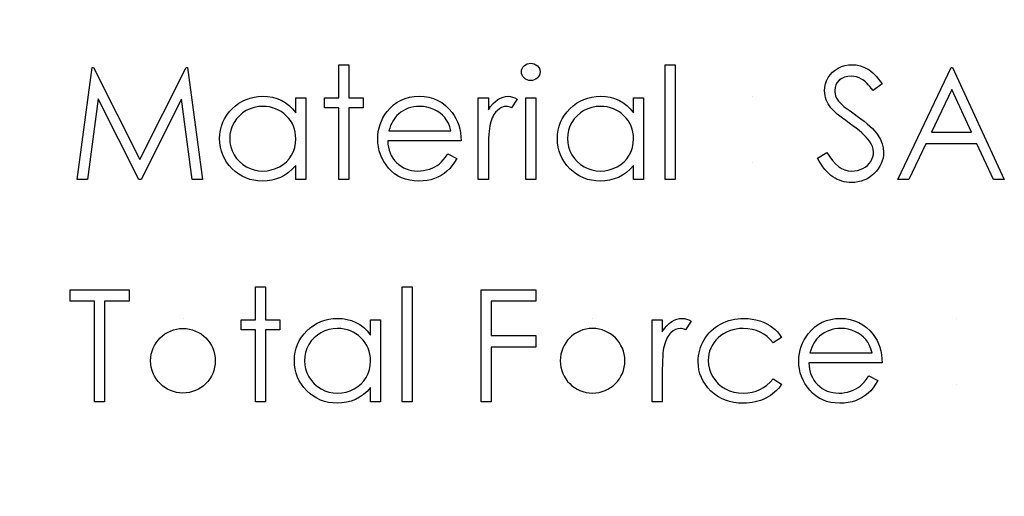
# Model space of a CAD drawing. Header units: inches. Extents: x 0.1 to 87.3, y 0.1 to 33.9.
# Tile 141 of 164: x 31.851 to 32.675, y 26.411 to 26.81. Entities that reach past the tile are written whole.
import ezdxf

# ---------------------------------------------------------------- set-up
doc = ezdxf.new("R2010")
doc.units = ezdxf.units.IN
doc.header["$MEASUREMENT"] = 0
doc.layers.add('DIMENSIONS', color=171, linetype='Continuous')
doc.styles.add('SLDTEXTSTYLE0', font='TXT', dxfattribs={"width": 0.75})
doc.dimstyles.new('SLDDIMSTYLE0', dxfattribs={"dimtxt": 0.125, "dimasz": 0.13, "dimexe": 0, "dimexo": 0.0625, "dimgap": 0.03125, "dimtad": 0, "dimtih": 1, "dimtoh": 1, "dimdec": 4, "dimlfac": 1.333333, "dimrnd": 1e-09, "dimzin": 4, "dimdsep": 46, "dimtxsty": 'SLDTEXTSTYLE0', "dimsah": 1, "dimcen": 0.09, "dimadec": 0, "dimazin": 1, "dimtfac": 1, "dimtdec": 4, "dimtofl": 0, "dimtmove": 0, "dimatfit": 3, "dimfxl": 1, "dimfrac": 2, "dimtolj": 1, "dimtzin": 12, "dimarcsym": 0})

# ---------------------------------------------------------------- blocks, each defined once
blk = doc.blocks.new('_D')
at = {"layer": 'DIMENSIONS'}
for p, q in [((31.75748, 27.92628), (31.50748, 27.92628)), ((31.50748, 27.92628), (31.50748, 27.32736)), ((31.50748, 22.25736), (31.50748, 27.32736))]:
    blk.add_line(p, q, dxfattribs=at)
for points in [[(31.50748, 27.32736), (31.48748, 27.19736), (31.52748, 27.19736)], [(31.50748, 22.25736), (31.52748, 22.38736), (31.48748, 22.38736)]]:
    blk.add_solid(points, dxfattribs=at)
at = {"layer": 'DIMENSIONS', "char_height": 0.125, "attachment_point": 1, "style": 'SLDTEXTSTYLE0'}
for s, insert in [('6.7600', (31.75748, 28.08741)), ('COIL', (31.81407, 27.88897))]:
    blk.add_mtext(s, dxfattribs=dict(at, insert=insert))

msp = doc.modelspace()

# ---------------------------------------------------------------- linework, layer by layer
at = {"color": 7, "linetype": 'Continuous'}
for p, q in [((32.463949, 26.745993), (32.463949, 26.745993)), ((32.463949, 26.690705), (32.463949, 26.690705)), ((31.988025, 26.560216), (31.988025, 26.560216)), ((32.330573, 26.560216), (32.330573, 26.560216)), ((32.634622, 26.560216), (32.634622, 26.560216)), ((32.634622, 26.504927), (32.634622, 26.504927))]:
    msp.add_line(p, q, dxfattribs=at)
at = {"color": 7, "linetype": 'Continuous', "flags": 128}
for points in [[(32.118396, 26.772436), (32.12681, 26.772436), (32.12681, 26.772436), (32.12681, 26.744792), (32.12681, 26.744792), (32.138829, 26.744792), (32.138829, 26.744792), (32.138829, 26.736378), (32.138829, 26.736378), (32.12681, 26.736378), (32.12681, 26.736378), (32.12681, 26.676282), (32.12681, 26.676282), (32.118396, 26.676282), (32.118396, 26.676282), (32.118396, 26.736378), (32.118396, 26.736378), (32.106377, 26.736378), (32.106377, 26.736378), (32.106377, 26.744792), (32.106377, 26.744792), (32.118396, 26.744792), (32.118396, 26.744792), (32.118396, 26.772436)], [(32.278815, 26.773638), (32.280374, 26.773506), (32.28182, 26.773112), (32.283154, 26.772436), (32.284356, 26.771516), (32.28537, 26.770408), (32.286083, 26.769168), (32.286515, 26.767835), (32.286666, 26.766389), (32.286666, 26.766389), (32.286515, 26.76498), (32.286083, 26.763665), (32.28537, 26.762445), (32.284356, 26.761337), (32.283154, 26.760417), (32.28182, 26.75974), (32.280374, 26.759346), (32.278816, 26.759215), (32.278816, 26.759215), (32.277276, 26.759346), (32.275867, 26.75974), (32.274534, 26.760417), (32.273332, 26.761337), (32.272336, 26.762445), (32.271623, 26.763665), (32.271191, 26.76498), (32.271041, 26.766389), (32.271041, 26.766389), (32.271191, 26.767835), (32.271623, 26.769168), (32.272336, 26.770408), (32.273332, 26.771516), (32.274534, 26.772436), (32.275867, 26.773112), (32.277276, 26.773506), (32.278816, 26.773638)], [(32.391233, 26.772436), (32.399646, 26.772436), (32.399646, 26.772436), (32.399646, 26.676282), (32.399646, 26.676282), (32.391233, 26.676282), (32.391233, 26.676282), (32.391233, 26.772436)], [(32.518637, 26.694367), (32.526562, 26.699118), (32.526562, 26.699118), (32.528834, 26.695456), (32.531182, 26.692283), (32.533623, 26.689597), (32.536159, 26.6874), (32.538769, 26.685691), (32.541473, 26.68447), (32.544272, 26.683738), (32.547145, 26.683493), (32.547145, 26.683493), (32.549605, 26.683625), (32.55199, 26.684038), (32.5543, 26.684714), (32.556535, 26.685672), (32.558601, 26.686855), (32.560404, 26.688245), (32.561944, 26.689804), (32.563221, 26.69155), (32.564216, 26.693428), (32.564948, 26.695362), (32.565362, 26.697334), (32.565512, 26.699381), (32.565512, 26.699381), (32.565305, 26.70171), (32.564667, 26.704039), (32.563615, 26.706311), (32.56215, 26.708584), (32.56215, 26.708584), (32.560873, 26.71018), (32.559371, 26.711851), (32.557605, 26.713598), (32.555615, 26.715438), (32.55338, 26.717335), (32.55092, 26.719326), (32.548197, 26.721392), (32.545248, 26.723533), (32.545248, 26.723533), (32.5423, 26.725655), (32.539652, 26.727645), (32.537304, 26.729467), (32.535238, 26.731138), (32.533454, 26.73266), (32.531971, 26.734012), (32.530787, 26.735232), (32.529886, 26.736284), (32.529886, 26.736284), (32.528665, 26.737956), (32.527595, 26.739646), (32.526693, 26.741374), (32.525961, 26.743158), (32.525379, 26.744942), (32.524966, 26.746782), (32.524721, 26.74866), (32.524646, 26.750557), (32.524646, 26.750557), (32.524834, 26.753524), (32.525398, 26.756379), (32.526318, 26.759083), (32.527614, 26.761656), (32.529266, 26.764022), (32.531201, 26.766144), (32.533454, 26.767966), (32.53599, 26.769544), (32.53875, 26.770802), (32.541642, 26.771722), (32.544628, 26.772248), (32.547746, 26.772436), (32.547746, 26.772436), (32.551051, 26.772229), (32.554262, 26.771591), (32.557342, 26.77052), (32.560328, 26.769037), (32.561812, 26.768098), (32.563296, 26.76699), (32.564817, 26.765694), (32.566357, 26.764229), (32.567916, 26.762576), (32.569493, 26.760755), (32.571108, 26.758745), (32.572723, 26.756567), (32.572723, 26.756567), (32.565117, 26.750801), (32.565117, 26.750801), (32.563728, 26.752566), (32.562394, 26.754163), (32.561117, 26.755609), (32.559878, 26.756886), (32.558713, 26.758013), (32.557587, 26.758989), (32.556497, 26.759816), (32.555483, 26.760473), (32.553455, 26.761506), (32.551333, 26.762238), (32.549117, 26.76267), (32.546807, 26.76282), (32.546807, 26.76282), (32.543915, 26.762614), (32.541304, 26.761957), (32.538976, 26.760886), (32.53691, 26.759384), (32.53522, 26.757581), (32.534018, 26.755571), (32.533304, 26.753355), (32.53306, 26.750951), (32.53306, 26.750951), (32.533135, 26.749449), (32.533398, 26.747965), (32.533792, 26.746501), (32.534374, 26.745054), (32.535182, 26.74359), (32.536252, 26.742068), (32.537605, 26.740491), (32.539238, 26.738838), (32.539238, 26.738838), (32.539858, 26.738294), (32.540741, 26.73758), (32.541905, 26.736697), (32.543351, 26.735608), (32.54506, 26.73435), (32.547051, 26.732923), (32.549305, 26.731307), (32.55184, 26.729505), (32.55184, 26.729505), (32.554882, 26.72727), (32.55768, 26.72511), (32.560216, 26.723007), (32.562507, 26.72096), (32.564554, 26.718988), (32.566357, 26.717072), (32.567916, 26.715213), (32.569211, 26.71341), (32.571277, 26.709879), (32.572742, 26.706349), (32.573625, 26.702799), (32.573925, 26.69925), (32.573925, 26.69925), (32.573813, 26.696733), (32.573437, 26.694292), (32.572836, 26.691944), (32.571972, 26.689672), (32.570883, 26.687475), (32.569531, 26.685371), (32.567953, 26.683362), (32.566113, 26.681428), (32.564103, 26.679662), (32.562, 26.678122), (32.559784, 26.676827), (32.557474, 26.675775), (32.555051, 26.674949), (32.552516, 26.674348), (32.549887, 26.673991), (32.547145, 26.673878), (32.547145, 26.673878), (32.545023, 26.673953), (32.542938, 26.674179), (32.54091, 26.674535), (32.538938, 26.675061), (32.537022, 26.675719), (32.535144, 26.676526), (32.533323, 26.677484), (32.531539, 26.678592), (32.529811, 26.679869), (32.528121, 26.681353), (32.526449, 26.683024), (32.524815, 26.684902), (32.523219, 26.686968), (32.52166, 26.68924), (32.520139, 26.6917), (32.518637, 26.694367)], [(31.899646, 26.676282), (31.912022, 26.770032), (31.912022, 26.770032), (31.913224, 26.770032), (31.913224, 26.770032), (31.95193, 26.693109), (31.95193, 26.693109), (31.990542, 26.770032), (31.990542, 26.770032), (31.991762, 26.770032), (31.991762, 26.770032), (32.004214, 26.676282), (32.004214, 26.676282), (31.995763, 26.676282), (31.995763, 26.676282), (31.986786, 26.74374), (31.986786, 26.74374), (31.952944, 26.676282), (31.952944, 26.676282), (31.951047, 26.676282), (31.951047, 26.676282), (31.917074, 26.74389), (31.917074, 26.74389), (31.908116, 26.676282), (31.908116, 26.676282), (31.899646, 26.676282)], [(32.631617, 26.770032), (32.674887, 26.676282), (32.674887, 26.676282), (32.665741, 26.676282), (32.665741, 26.676282), (32.651881, 26.70633), (32.651881, 26.70633), (32.609382, 26.70633), (32.609382, 26.70633), (32.595128, 26.676282), (32.595128, 26.676282), (32.585944, 26.676282), (32.585944, 26.676282), (32.630416, 26.770032), (32.630416, 26.770032), (32.631618, 26.770032)], [(32.090752, 26.744792), (32.090752, 26.676282), (32.090752, 26.676282), (32.082339, 26.676282), (32.082339, 26.676282), (32.082339, 26.688132), (32.082339, 26.688132), (32.079428, 26.684977), (32.076367, 26.682273), (32.073099, 26.680019), (32.069681, 26.678216), (32.066094, 26.676845), (32.062357, 26.675869), (32.058432, 26.675268), (32.054356, 26.67508), (32.054356, 26.67508), (32.050732, 26.675249), (32.047239, 26.675737), (32.043877, 26.676545), (32.040647, 26.677672), (32.037567, 26.679136), (32.0346, 26.680921), (32.031783, 26.683024), (32.029097, 26.685465), (32.026637, 26.688132), (32.024515, 26.69093), (32.022731, 26.693879), (32.021247, 26.696978), (32.020102, 26.700208), (32.019294, 26.703569), (32.018806, 26.707081), (32.018637, 26.710725), (32.018637, 26.710725), (32.018806, 26.714293), (32.019294, 26.717748), (32.02012, 26.721054), (32.021285, 26.724246), (32.022768, 26.727289), (32.024571, 26.730199), (32.026712, 26.732998), (32.029191, 26.735646), (32.031895, 26.738068), (32.03475, 26.740172), (32.037717, 26.741956), (32.040835, 26.743402), (32.044084, 26.744547), (32.047464, 26.745355), (32.050976, 26.745824), (32.054619, 26.745993), (32.054619, 26.745993), (32.058807, 26.745787), (32.062789, 26.745167), (32.066563, 26.744115), (32.070132, 26.742669), (32.073493, 26.740773), (32.076667, 26.738369), (32.079597, 26.735495), (32.082339, 26.732115), (32.082339, 26.732115), (32.082339, 26.744792), (32.082339, 26.744792), (32.090752, 26.744792)], [(32.209479, 26.697917), (32.216954, 26.693992), (32.216954, 26.693992), (32.215114, 26.690855), (32.213142, 26.688038), (32.211038, 26.685522), (32.208785, 26.683343), (32.2064, 26.681446), (32.203883, 26.679794), (32.201198, 26.678367), (32.198381, 26.677183), (32.195395, 26.676263), (32.192221, 26.675606), (32.188859, 26.675211), (32.18531, 26.67508), (32.18531, 26.67508), (32.181366, 26.675249), (32.177647, 26.675756), (32.174154, 26.676601), (32.170868, 26.677784), (32.167825, 26.679306), (32.16499, 26.681165), (32.16236, 26.683362), (32.159975, 26.685897), (32.157834, 26.688639), (32.155975, 26.691475), (32.154416, 26.694405), (32.153139, 26.697428), (32.152125, 26.700527), (32.151412, 26.703701), (32.150999, 26.706987), (32.150848, 26.710349), (32.150848, 26.710349), (32.15098, 26.713504), (32.151337, 26.716584), (32.151956, 26.71957), (32.15282, 26.722481), (32.153928, 26.725298), (32.15528, 26.728021), (32.156895, 26.730669), (32.158736, 26.733223), (32.158736, 26.733223), (32.161346, 26.736209), (32.164163, 26.738819), (32.167187, 26.740998), (32.170436, 26.742801), (32.173891, 26.744191), (32.177554, 26.745205), (32.181422, 26.745787), (32.185516, 26.745993), (32.185516, 26.745993), (32.189723, 26.745787), (32.193723, 26.745148), (32.197498, 26.744097), (32.201047, 26.742632), (32.20439, 26.740735), (32.207508, 26.738406), (32.210419, 26.735664), (32.213104, 26.732509), (32.213104, 26.732509), (32.214832, 26.730049), (32.216316, 26.727458), (32.217593, 26.724697), (32.218625, 26.721805), (32.219452, 26.718762), (32.220053, 26.71557), (32.22041, 26.712227), (32.22056, 26.708734), (32.22056, 26.708734), (32.159262, 26.708734), (32.159262, 26.708734), (32.159431, 26.70603), (32.159806, 26.703438), (32.160407, 26.700978), (32.161234, 26.698649), (32.162248, 26.696452), (32.163487, 26.694367), (32.164952, 26.692414), (32.166624, 26.690574), (32.168464, 26.688921), (32.170398, 26.687475), (32.172445, 26.686254), (32.174605, 26.685259), (32.176859, 26.684489), (32.179225, 26.683944), (32.181685, 26.683606), (32.184258, 26.683493), (32.184258, 26.683493), (32.186775, 26.683587), (32.189235, 26.683888), (32.191676, 26.684395), (32.19408, 26.68509), (32.19639, 26.685954), (32.198512, 26.686968), (32.200446, 26.688095), (32.202212, 26.689353), (32.203921, 26.690874), (32.205705, 26.692827), (32.207564, 26.695156), (32.20948, 26.697917)], [(32.234983, 26.744792), (32.243396, 26.744792), (32.243396, 26.744792), (32.243396, 26.734707), (32.243396, 26.734707), (32.245312, 26.737486), (32.247284, 26.739852), (32.249293, 26.741787), (32.251359, 26.743327), (32.253481, 26.744491), (32.25566, 26.745336), (32.257857, 26.745824), (32.260111, 26.745993), (32.260111, 26.745993), (32.261857, 26.745843), (32.26366, 26.745411), (32.265519, 26.744679), (32.267435, 26.743646), (32.267435, 26.743646), (32.262815, 26.736359), (32.262815, 26.736359), (32.261594, 26.736885), (32.260467, 26.73728), (32.259435, 26.737505), (32.258514, 26.73758), (32.258514, 26.73758), (32.256505, 26.737355), (32.254514, 26.736679), (32.25258, 26.735552), (32.250664, 26.733974), (32.249744, 26.733016), (32.24888, 26.731927), (32.248091, 26.730725), (32.24734, 26.729392), (32.246645, 26.727927), (32.246007, 26.72635), (32.245425, 26.724641), (32.244899, 26.722819), (32.244899, 26.722819), (32.244542, 26.721185), (32.244241, 26.719176), (32.243979, 26.71679), (32.243772, 26.71403), (32.243603, 26.710912), (32.24349, 26.707419), (32.243415, 26.703551), (32.243396, 26.699306), (32.243396, 26.699306), (32.243396, 26.676282), (32.243396, 26.676282), (32.234983, 26.676282), (32.234983, 26.676282), (32.234983, 26.744792)], [(32.373204, 26.744792), (32.373204, 26.676282), (32.373204, 26.676282), (32.364791, 26.676282), (32.364791, 26.676282), (32.364791, 26.688132), (32.364791, 26.688132), (32.36188, 26.684977), (32.358819, 26.682273), (32.355551, 26.680019), (32.352133, 26.678216), (32.348546, 26.676845), (32.344809, 26.675869), (32.340884, 26.675268), (32.336808, 26.67508), (32.336808, 26.67508), (32.333184, 26.675249), (32.329691, 26.675737), (32.326329, 26.676545), (32.323099, 26.677672), (32.320019, 26.679136), (32.317052, 26.680921), (32.314235, 26.683024), (32.311549, 26.685465), (32.309089, 26.688132), (32.306967, 26.69093), (32.305183, 26.693879), (32.303699, 26.696978), (32.302554, 26.700208), (32.301746, 26.703569), (32.301258, 26.707081), (32.301089, 26.710725), (32.301089, 26.710725), (32.301258, 26.714293), (32.301746, 26.717748), (32.302572, 26.721054), (32.303737, 26.724246), (32.30522, 26.727289), (32.307023, 26.730199), (32.309164, 26.732998), (32.311643, 26.735646), (32.314347, 26.738068), (32.317202, 26.740172), (32.320169, 26.741956), (32.323287, 26.743402), (32.326536, 26.744547), (32.329916, 26.745355), (32.333428, 26.745824), (32.337071, 26.745993), (32.337071, 26.745993), (32.341259, 26.745787), (32.345241, 26.745167), (32.349015, 26.744115), (32.352584, 26.742669), (32.355945, 26.740773), (32.359119, 26.738369), (32.362049, 26.735495), (32.364791, 26.732115), (32.364791, 26.732115), (32.364791, 26.744792), (32.364791, 26.744792), (32.373204, 26.744792)], [(32.630922, 26.751759), (32.613945, 26.715945), (32.613945, 26.715945), (32.647449, 26.715945), (32.647449, 26.715945), (32.630923, 26.751759)], [(32.054732, 26.73758), (32.051051, 26.737355), (32.04752, 26.736697), (32.04414, 26.735589), (32.040891, 26.734049), (32.037886, 26.732115), (32.035201, 26.729805), (32.032834, 26.727157), (32.030787, 26.724133), (32.029154, 26.720903), (32.027989, 26.71756), (32.027276, 26.714142), (32.02705, 26.710631), (32.02705, 26.710631), (32.027294, 26.707138), (32.027989, 26.70372), (32.029172, 26.700377), (32.030825, 26.697109), (32.032891, 26.694067), (32.035257, 26.691381), (32.037961, 26.689052), (32.040985, 26.68708), (32.044234, 26.685503), (32.047596, 26.684395), (32.05107, 26.683719), (32.054657, 26.683493), (32.054657, 26.683493), (32.0583, 26.683719), (32.06185, 26.684376), (32.065286, 26.685484), (32.068629, 26.687043), (32.071728, 26.688977), (32.07447, 26.691231), (32.076799, 26.693804), (32.07877, 26.696677), (32.080329, 26.699813), (32.081456, 26.703156), (32.082113, 26.706668), (32.082339, 26.710386), (32.082339, 26.710386), (32.082207, 26.713222), (32.081832, 26.715945), (32.081212, 26.718556), (32.080348, 26.721035), (32.079221, 26.723401), (32.07785, 26.725655), (32.076235, 26.727777), (32.074357, 26.729786), (32.07231, 26.731608), (32.07015, 26.733204), (32.067859, 26.734538), (32.065474, 26.735627), (32.062958, 26.736491), (32.060328, 26.737092), (32.057587, 26.737467), (32.054732, 26.73758)], [(32.212146, 26.717147), (32.211151, 26.720471), (32.20993, 26.723439), (32.208522, 26.726049), (32.206907, 26.728303), (32.205066, 26.730293), (32.202925, 26.732077), (32.200522, 26.733655), (32.197836, 26.735026), (32.194981, 26.736153), (32.192033, 26.736941), (32.189028, 26.73743), (32.185948, 26.73758), (32.185948, 26.73758), (32.183432, 26.737486), (32.18099, 26.737186), (32.178643, 26.736679), (32.176408, 26.735984), (32.174229, 26.735063), (32.172164, 26.733974), (32.170192, 26.73266), (32.168295, 26.731157), (32.168295, 26.731157), (32.16698, 26.729918), (32.16576, 26.728528), (32.164614, 26.727007), (32.163562, 26.725335), (32.162586, 26.723495), (32.161684, 26.721523), (32.160877, 26.71942), (32.160144, 26.717147), (32.160144, 26.717147), (32.212146, 26.717147)], [(32.274646, 26.744792), (32.28306, 26.744792), (32.28306, 26.744792), (32.28306, 26.676282), (32.28306, 26.676282), (32.274646, 26.676282), (32.274646, 26.676282), (32.274646, 26.744792)], [(32.337184, 26.73758), (32.333503, 26.737355), (32.329972, 26.736697), (32.326592, 26.735589), (32.323343, 26.734049), (32.320338, 26.732115), (32.317653, 26.729805), (32.315286, 26.727157), (32.313239, 26.724133), (32.311605, 26.720903), (32.310441, 26.71756), (32.309727, 26.714142), (32.309502, 26.710631), (32.309502, 26.710631), (32.309746, 26.707138), (32.310441, 26.70372), (32.311624, 26.700377), (32.313277, 26.697109), (32.315343, 26.694067), (32.317709, 26.691381), (32.320413, 26.689052), (32.323437, 26.68708), (32.326686, 26.685503), (32.330048, 26.684395), (32.333522, 26.683719), (32.337109, 26.683493), (32.337109, 26.683493), (32.340752, 26.683719), (32.344302, 26.684376), (32.347738, 26.685484), (32.351081, 26.687043), (32.35418, 26.688977), (32.356922, 26.691231), (32.35925, 26.693804), (32.361222, 26.696677), (32.362781, 26.699813), (32.363908, 26.703156), (32.364565, 26.706668), (32.364791, 26.710386), (32.364791, 26.710386), (32.364659, 26.713222), (32.364284, 26.715945), (32.363664, 26.718556), (32.3628, 26.721035), (32.361673, 26.723401), (32.360302, 26.725655), (32.358687, 26.727777), (32.356809, 26.729786), (32.354762, 26.731608), (32.352602, 26.733204), (32.350311, 26.734538), (32.347926, 26.735627), (32.34541, 26.736491), (32.34278, 26.737092), (32.340038, 26.737467), (32.337184, 26.73758)], [(31.893637, 26.574639), (31.893637, 26.584254), (31.893637, 26.584254), (31.942916, 26.584254), (31.942916, 26.584254), (31.942916, 26.574639), (31.942916, 26.574639), (31.922483, 26.574639), (31.922483, 26.574639), (31.922483, 26.490504), (31.922483, 26.490504), (31.914069, 26.490504), (31.914069, 26.490504), (31.914069, 26.574639), (31.914069, 26.574639), (31.893637, 26.574639)], [(32.048685, 26.586658), (32.057098, 26.586658), (32.057098, 26.586658), (32.057098, 26.559014), (32.057098, 26.559014), (32.069118, 26.559014), (32.069118, 26.559014), (32.069118, 26.550601), (32.069118, 26.550601), (32.057098, 26.550601), (32.057098, 26.550601), (32.057098, 26.490504), (32.057098, 26.490504), (32.048685, 26.490504), (32.048685, 26.490504), (32.048685, 26.550601), (32.048685, 26.550601), (32.036666, 26.550601), (32.036666, 26.550601), (32.036666, 26.559014), (32.036666, 26.559014), (32.048685, 26.559014), (32.048685, 26.559014), (32.048685, 26.586658)], [(32.171281, 26.586658), (32.179694, 26.586658), (32.179694, 26.586658), (32.179694, 26.490504), (32.179694, 26.490504), (32.171281, 26.490504), (32.171281, 26.490504), (32.171281, 26.586658)], [(32.237387, 26.584254), (32.28306, 26.584254), (32.28306, 26.584254), (32.28306, 26.574639), (32.28306, 26.574639), (32.2458, 26.574639), (32.2458, 26.574639), (32.2458, 26.545793), (32.2458, 26.545793), (32.28306, 26.545793), (32.28306, 26.545793), (32.28306, 26.536177), (32.28306, 26.536177), (32.2458, 26.536177), (32.2458, 26.536177), (32.2458, 26.490504), (32.2458, 26.490504), (32.237387, 26.490504), (32.237387, 26.490504), (32.237387, 26.584254)], [(32.153252, 26.559014), (32.153252, 26.490504), (32.153252, 26.490504), (32.144839, 26.490504), (32.144839, 26.490504), (32.144839, 26.502355), (32.144839, 26.502355), (32.141928, 26.4992), (32.138867, 26.496495), (32.135599, 26.494242), (32.132181, 26.492439), (32.128594, 26.491068), (32.124857, 26.490091), (32.120932, 26.48949), (32.116856, 26.489302), (32.116856, 26.489302), (32.113232, 26.489471), (32.109739, 26.48996), (32.106377, 26.490767), (32.103147, 26.491894), (32.100067, 26.493359), (32.0971, 26.495143), (32.094283, 26.497246), (32.091597, 26.499688), (32.089137, 26.502355), (32.087015, 26.505153), (32.085231, 26.508101), (32.083747, 26.5112), (32.082602, 26.51443), (32.081794, 26.517792), (32.081306, 26.521304), (32.081137, 26.524947), (32.081137, 26.524947), (32.081306, 26.528515), (32.081794, 26.531971), (32.08262, 26.535276), (32.083785, 26.538469), (32.085268, 26.541511), (32.087071, 26.544422), (32.089212, 26.54722), (32.091691, 26.549868), (32.094395, 26.552291), (32.09725, 26.554394), (32.100217, 26.556178), (32.103335, 26.557624), (32.106584, 26.55877), (32.109964, 26.559577), (32.113476, 26.560047), (32.117119, 26.560216), (32.117119, 26.560216), (32.121307, 26.560009), (32.125289, 26.55939), (32.129063, 26.558338), (32.132632, 26.556892), (32.135993, 26.554995), (32.139167, 26.552591), (32.142097, 26.549718), (32.144839, 26.546337), (32.144839, 26.546337), (32.144839, 26.559014), (32.144839, 26.559014), (32.153252, 26.559014)], [(32.380415, 26.559014), (32.388829, 26.559014), (32.388829, 26.559014), (32.388829, 26.548929), (32.388829, 26.548929), (32.390745, 26.551709), (32.392717, 26.554075), (32.394726, 26.556009), (32.396792, 26.557549), (32.398914, 26.558713), (32.401092, 26.559559), (32.40329, 26.560047), (32.405543, 26.560216), (32.405543, 26.560216), (32.40729, 26.560066), (32.409093, 26.559634), (32.410952, 26.558901), (32.412868, 26.557868), (32.412868, 26.557868), (32.408248, 26.550582), (32.408248, 26.550582), (32.407027, 26.551108), (32.4059, 26.551502), (32.404867, 26.551727), (32.403947, 26.551802), (32.403947, 26.551802), (32.401938, 26.551577), (32.399947, 26.550901), (32.398012, 26.549774), (32.396097, 26.548197), (32.395177, 26.547239), (32.394313, 26.54615), (32.393524, 26.544948), (32.392773, 26.543614), (32.392078, 26.542149), (32.391439, 26.540572), (32.390857, 26.538863), (32.390331, 26.537041), (32.390331, 26.537041), (32.389975, 26.535407), (32.389674, 26.533398), (32.389411, 26.531013), (32.389205, 26.528252), (32.389036, 26.525135), (32.388923, 26.521642), (32.388848, 26.517773), (32.388829, 26.513529), (32.388829, 26.513529), (32.388829, 26.490504), (32.388829, 26.490504), (32.380416, 26.490504), (32.380416, 26.490504), (32.380416, 26.559014)], [(32.488588, 26.544159), (32.481546, 26.539783), (32.481546, 26.539783), (32.479161, 26.5426), (32.476551, 26.545042), (32.473752, 26.547107), (32.470748, 26.548798), (32.467517, 26.550112), (32.464081, 26.551051), (32.460456, 26.551615), (32.456606, 26.551802), (32.456606, 26.551802), (32.453526, 26.551671), (32.450559, 26.551314), (32.447742, 26.550694), (32.445057, 26.549849), (32.442502, 26.548741), (32.44008, 26.547389), (32.437789, 26.545812), (32.435629, 26.543971), (32.433676, 26.541962), (32.431986, 26.53984), (32.43054, 26.537624), (32.429375, 26.535295), (32.428455, 26.532872), (32.427816, 26.530337), (32.427422, 26.527689), (32.427291, 26.524947), (32.427291, 26.524947), (32.427535, 26.52136), (32.428248, 26.517886), (32.42945, 26.514505), (32.431122, 26.511238), (32.433225, 26.508214), (32.435685, 26.505528), (32.438483, 26.503218), (32.441657, 26.501265), (32.445113, 26.499707), (32.448756, 26.498599), (32.452606, 26.497941), (32.456663, 26.497716), (32.456663, 26.497716), (32.460381, 26.497904), (32.46393, 26.498467), (32.467292, 26.499406), (32.470503, 26.500721), (32.473527, 26.502411), (32.476363, 26.504477), (32.479048, 26.506918), (32.481546, 26.509735), (32.481546, 26.509735), (32.488589, 26.505115), (32.488589, 26.505115), (32.487312, 26.503294), (32.485922, 26.501566), (32.484419, 26.499951), (32.482823, 26.498448), (32.481133, 26.49704), (32.479311, 26.495744), (32.477396, 26.494542), (32.475386, 26.493453), (32.473283, 26.492476), (32.471104, 26.491631), (32.46887, 26.490918), (32.466541, 26.490335), (32.464156, 26.489885), (32.461677, 26.489565), (32.459142, 26.489359), (32.456531, 26.489302), (32.456531, 26.489302), (32.45255, 26.489453), (32.448756, 26.489941), (32.445132, 26.49073), (32.441676, 26.491838), (32.43839, 26.493265), (32.435272, 26.495012), (32.432342, 26.497077), (32.429582, 26.499462), (32.427065, 26.502073), (32.424906, 26.504834), (32.423065, 26.507707), (32.421563, 26.51073), (32.42038, 26.513904), (32.419553, 26.517191), (32.419046, 26.520628), (32.418877, 26.524196), (32.418877, 26.524196), (32.418952, 26.526618), (32.419196, 26.529003), (32.419572, 26.531351), (32.420135, 26.533642), (32.42083, 26.535896), (32.421694, 26.538112), (32.422708, 26.540271), (32.423873, 26.542394), (32.425187, 26.544441), (32.426615, 26.546356), (32.428154, 26.548178), (32.429826, 26.549868), (32.431591, 26.551446), (32.433488, 26.55291), (32.435516, 26.554263), (32.437638, 26.555502), (32.439854, 26.55661), (32.442146, 26.557568), (32.444493, 26.558375), (32.446916, 26.559033), (32.449395, 26.559559), (32.45193, 26.559915), (32.45454, 26.560141), (32.457226, 26.560216), (32.457226, 26.560216), (32.460588, 26.560084), (32.463912, 26.55969), (32.467161, 26.559052), (32.470353, 26.558131), (32.473396, 26.557005), (32.476213, 26.555727), (32.478767, 26.554281), (32.481095, 26.552685), (32.483218, 26.550901), (32.485171, 26.548892), (32.486974, 26.546638), (32.488589, 26.544159)], [(32.561643, 26.512139), (32.569118, 26.508214), (32.569118, 26.508214), (32.567277, 26.505078), (32.565305, 26.502261), (32.563202, 26.499744), (32.560948, 26.497566), (32.558563, 26.495669), (32.556047, 26.494016), (32.553361, 26.492589), (32.550544, 26.491406), (32.547558, 26.490486), (32.544384, 26.489828), (32.541023, 26.489434), (32.537473, 26.489302), (32.537473, 26.489302), (32.533529, 26.489471), (32.529811, 26.489979), (32.526318, 26.490824), (32.523031, 26.492007), (32.519989, 26.493528), (32.517153, 26.495387), (32.514524, 26.497584), (32.512139, 26.50012), (32.509998, 26.502862), (32.508139, 26.505697), (32.50658, 26.508627), (32.505303, 26.511651), (32.504289, 26.514749), (32.503575, 26.517923), (32.503162, 26.52121), (32.503012, 26.524571), (32.503012, 26.524571), (32.503143, 26.527726), (32.5035, 26.530806), (32.50412, 26.533792), (32.504984, 26.536703), (32.506092, 26.53952), (32.507444, 26.542243), (32.509059, 26.544891), (32.510899, 26.547445), (32.510899, 26.547445), (32.51351, 26.550431), (32.516327, 26.553042), (32.51935, 26.55522), (32.522599, 26.557023), (32.526055, 26.558413), (32.529717, 26.559427), (32.533586, 26.560009), (32.53768, 26.560216), (32.53768, 26.560216), (32.541886, 26.560009), (32.545887, 26.559371), (32.549661, 26.558319), (32.553211, 26.556854), (32.556554, 26.554957), (32.559671, 26.552629), (32.562582, 26.549887), (32.565268, 26.546732), (32.565268, 26.546732), (32.566995, 26.544272), (32.568479, 26.54168), (32.569756, 26.538919), (32.570789, 26.536027), (32.571615, 26.532985), (32.572216, 26.529792), (32.572573, 26.526449), (32.572723, 26.522956), (32.572723, 26.522956), (32.511425, 26.522956), (32.511425, 26.522956), (32.511594, 26.520252), (32.51197, 26.51766), (32.512571, 26.5152), (32.513397, 26.512871), (32.514411, 26.510674), (32.515651, 26.50859), (32.517116, 26.506636), (32.518787, 26.504796), (32.520627, 26.503143), (32.522562, 26.501697), (32.524609, 26.500477), (32.526769, 26.499481), (32.529022, 26.498711), (32.531388, 26.498167), (32.533849, 26.497829), (32.536421, 26.497716), (32.536421, 26.497716), (32.538938, 26.49781), (32.541398, 26.49811), (32.54384, 26.498617), (32.546243, 26.499312), (32.548553, 26.500176), (32.550676, 26.50119), (32.55261, 26.502317), (32.554375, 26.503575), (32.556084, 26.505096), (32.557868, 26.50705), (32.559727, 26.509378), (32.561643, 26.512139)], [(32.117232, 26.551802), (32.113551, 26.551577), (32.11002, 26.55092), (32.10664, 26.549812), (32.103391, 26.548272), (32.100386, 26.546337), (32.097701, 26.544028), (32.095334, 26.54138), (32.093287, 26.538356), (32.091654, 26.535126), (32.090489, 26.531783), (32.089776, 26.528365), (32.08955, 26.524853), (32.08955, 26.524853), (32.089794, 26.52136), (32.090489, 26.517942), (32.091672, 26.514599), (32.093325, 26.511331), (32.095391, 26.508289), (32.097757, 26.505604), (32.100461, 26.503275), (32.103485, 26.501303), (32.106734, 26.499725), (32.110096, 26.498617), (32.11357, 26.497941), (32.117157, 26.497716), (32.117157, 26.497716), (32.1208, 26.497941), (32.12435, 26.498599), (32.127786, 26.499707), (32.131129, 26.501265), (32.134228, 26.5032), (32.13697, 26.505453), (32.139299, 26.508026), (32.14127, 26.510899), (32.142829, 26.514036), (32.143956, 26.517379), (32.144613, 26.52089), (32.144839, 26.524609), (32.144839, 26.524609), (32.144707, 26.527445), (32.144332, 26.530168), (32.143712, 26.532778), (32.142848, 26.535257), (32.141721, 26.537624), (32.14035, 26.539877), (32.138735, 26.541999), (32.136857, 26.544009), (32.13481, 26.54583), (32.13265, 26.547427), (32.130359, 26.54876), (32.127974, 26.549849), (32.125458, 26.550713), (32.122828, 26.551314), (32.120087, 26.55169), (32.117232, 26.551802)], [(32.564309, 26.53137), (32.563314, 26.534694), (32.562094, 26.537661), (32.560685, 26.540271), (32.55907, 26.542525), (32.55723, 26.544516), (32.555089, 26.5463), (32.552685, 26.547877), (32.549999, 26.549248), (32.547145, 26.550375), (32.544196, 26.551164), (32.541192, 26.551652), (32.538112, 26.551802), (32.538112, 26.551802), (32.535595, 26.551709), (32.533154, 26.551408), (32.530806, 26.550901), (32.528571, 26.550206), (32.526393, 26.549286), (32.524327, 26.548197), (32.522355, 26.546882), (32.520458, 26.54538), (32.520458, 26.54538), (32.519144, 26.54414), (32.517923, 26.54275), (32.516778, 26.541229), (32.515726, 26.539558), (32.514749, 26.537717), (32.513848, 26.535745), (32.51304, 26.533642), (32.512308, 26.53137), (32.512308, 26.53137), (32.56431, 26.53137)]]:
    msp.add_lwpolyline(points, dxfattribs=at)
at = {"color": 7, "linetype": 'Continuous'}
for centre, start, end in [((31.987988, 26.524765), 90.000023, 89.999977), ((32.330536, 26.524765), 90.000069, 89.999931)]:
    msp.add_arc(centre, 0.027038, start, end, dxfattribs=at)

# ---------------------------------------------------------------- dimensions: what is measured, and where the dimension line sits
at = {"layer": 'DIMENSIONS'}
dim = msp.add_linear_dim(base=(31.507477, 27.327365), p1=(31.798685, 22.257365), p2=(31.798685, 27.327365), angle=90, text='<>\\PCOIL', dimstyle='SLDDIMSTYLE0', dxfattribs=at)
dim.commit()
dim.dimension.update_dxf_attribs({"geometry": '_D', "text_midpoint": (31.507477, 27.926276), "dimtype": 160})

doc.saveas('drawing.dxf')
